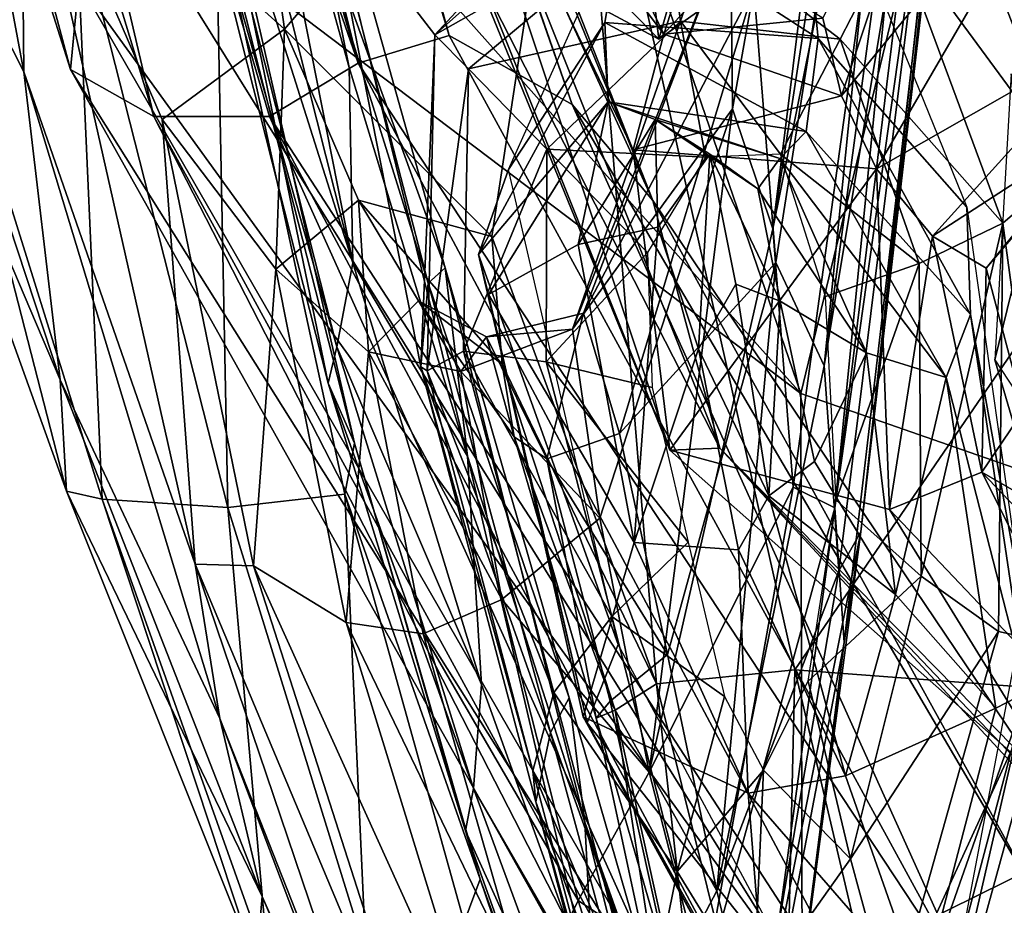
# Model space of a CAD drawing. Extents: x -76 to 76, y -20 to 79.
# Tile 9 of 175: x -0.52 to -0.174, y -19.088 to -18.776. Entities that reach past the tile are written whole.
import ezdxf

# ---------------------------------------------------------------- set-up
doc = ezdxf.new("R2010")
doc.units = 0

msp = doc.modelspace()

# ---------------------------------------------------------------- linework, layer by layer
for points in [[(-0.68175, -18.12168, 25.62743), (-0.71661, -18.11795, 25.5647), (-0.50253, -18.79361, 25.51938)], [(-0.49961, -18.76276, 25.45155), (-0.50253, -18.79361, 25.51938), (-0.71661, -18.11795, 25.5647)], [(-0.59793, -18.11714, 25.66612), (-0.63381, -18.12382, 25.66545), (-0.40122, -18.79131, 25.61461)], [(-0.59793, -18.11714, 25.66612), (-0.40122, -18.79131, 25.61461), (-0.55809, -18.16034, 25.62214)], [(-0.68175, -18.12168, 25.62743), (-0.47315, -18.81015, 25.57446), (-0.63381, -18.12382, 25.66545)], [(-0.47315, -18.81015, 25.57446), (-0.68175, -18.12168, 25.62743), (-0.50253, -18.79361, 25.51938)], [(-0.63381, -18.12382, 25.66545), (-0.4324, -18.81015, 25.60866), (-0.40122, -18.79131, 25.61461)], [(-0.47315, -18.81015, 25.57446), (-0.4324, -18.81015, 25.60866), (-0.63381, -18.12382, 25.66545)], [(-0.49827, -18.30881, 25.506), (-0.55809, -18.16034, 25.62214), (-0.36915, -18.78157, 25.5865)], [(-0.40122, -18.79131, 25.61461), (-0.36915, -18.78157, 25.5865), (-0.55809, -18.16034, 25.62214)], [(-0.49827, -18.30881, 25.506), (-0.32574, -18.80593, 25.49952), (-0.44994, -18.45183, 25.40454)], [(-0.32574, -18.80593, 25.49952), (-0.49827, -18.30881, 25.506), (-0.36915, -18.78157, 25.5865)], [(-0.19265, -18.53994, 26.55388), (-0.18173, -18.3742, 26.57582), (-0.25511, -18.84969, 26.50395)], [(-0.18173, -18.3742, 26.57582), (-0.20493, -18.44768, 26.56681), (-0.25511, -18.84969, 26.50395)], [(-0.19563, -18.48976, 26.57913), (-0.17105, -18.4075, 26.5892), (-0.23707, -18.89798, 26.52663)], [(-0.17105, -18.4075, 26.5892), (-0.18127, -18.56317, 26.56529), (-0.23707, -18.89798, 26.52663)], [(-0.18114, -18.57741, 26.55898), (-0.17019, -18.43419, 26.57749), (-0.23321, -18.94794, 26.50889)], [(-0.17019, -18.43419, 26.57749), (-0.19265, -18.53994, 26.55388), (-0.23321, -18.94794, 26.50889)], [(-0.18127, -18.56317, 26.56529), (-0.16431, -18.44053, 26.58132), (-0.2241, -18.95635, 26.51658)], [(-0.16431, -18.44053, 26.58132), (-0.18114, -18.57741, 26.55898), (-0.2241, -18.95635, 26.51658)], [(-0.26936, -18.80742, 26.51716), (-0.20493, -18.44768, 26.56681), (-0.27016, -18.7264, 26.5416)], [(-0.20493, -18.44768, 26.56681), (-0.26936, -18.80742, 26.51716), (-0.25511, -18.84969, 26.50395)], [(-0.44453, -18.47907, 25.40726), (-0.44994, -18.45183, 25.40454), (-0.29732, -18.83964, 25.42634)], [(-0.32574, -18.80593, 25.49952), (-0.29732, -18.83964, 25.42634), (-0.44994, -18.45183, 25.40454)], [(0.00103, -18.45864, 24.96309), (0.00109, -18.99346, 25.1182), (-0.193, -18.6918, 25.06973)], [(-0.38718, -18.64304, 25.44582), (-0.44453, -18.47907, 25.40726), (-0.29732, -18.83964, 25.42634)], [(-0.19563, -18.48976, 26.57913), (-0.25408, -18.86155, 26.54039), (-0.26185, -18.76485, 26.54794)], [(-0.25408, -18.86155, 26.54039), (-0.19563, -18.48976, 26.57913), (-0.23707, -18.89798, 26.52663)], [(-0.57037, -18.51901, 26.17401), (-0.58427, -18.66586, 25.97752), (-0.51899, -18.79434, 26.16833)], [(-0.57037, -18.51901, 26.17401), (-0.51899, -18.79434, 26.16833), (-0.51985, -18.69597, 26.32813)], [(-0.24791, -18.94067, 26.49993), (-0.19265, -18.53994, 26.55388), (-0.25511, -18.84969, 26.50395)], [(-0.19265, -18.53994, 26.55388), (-0.24791, -18.94067, 26.49993), (-0.23321, -18.94794, 26.50889)], [(-0.18127, -18.56317, 26.56529), (-0.23188, -18.97016, 26.52009), (-0.23707, -18.89798, 26.52663)], [(-0.23188, -18.97016, 26.52009), (-0.18127, -18.56317, 26.56529), (-0.2241, -18.95635, 26.51658)], [(-0.23002, -18.99535, 26.50897), (-0.18114, -18.57741, 26.55898), (-0.23321, -18.94794, 26.50889)], [(-0.18114, -18.57741, 26.55898), (-0.23002, -18.99535, 26.50897), (-0.2241, -18.95635, 26.51658)], [(-0.14807, -18.58541, 26.17525), (-0.13315, -18.79, 26.1667), (-0.1754, -18.62961, 26.06968)], [(-0.40436, -18.7929, 26.14588), (-0.44678, -18.64034, 26.13402), (-0.43967, -18.61659, 26.16798)], [(-0.36267, -18.92976, 26.14456), (-0.40436, -18.7929, 26.14588), (-0.43967, -18.61659, 26.16798)], [(-0.37055, -18.86342, 26.14636), (-0.36267, -18.92976, 26.14456), (-0.43967, -18.61659, 26.16798)], [(-0.37055, -18.86342, 26.14636), (-0.43967, -18.61659, 26.16798), (-0.42692, -18.70728, 26.09861)], [(-0.19554, -18.71298, 26.05505), (-0.1754, -18.62961, 26.06968), (-0.13701, -18.80732, 26.08285)], [(-0.13315, -18.79, 26.1667), (-0.13701, -18.80732, 26.08285), (-0.1754, -18.62961, 26.06968)], [(-0.42716, -18.77941, 26.50897), (-0.44714, -18.6341, 26.51568), (-0.51985, -18.69597, 26.32813)], [(-0.44714, -18.6341, 26.51568), (-0.42716, -18.77941, 26.50897), (-0.32489, -18.65975, 26.68877)], [(-0.46932, -18.65241, 25.96718), (-0.45993, -18.63634, 26.08934), (-0.40305, -18.86159, 26.09155)], [(-0.45993, -18.63634, 26.08934), (-0.44678, -18.64034, 26.13402), (-0.40305, -18.86159, 26.09155)], [(-0.44678, -18.64034, 26.13402), (-0.40436, -18.7929, 26.14588), (-0.40305, -18.86159, 26.09155)], [(0.00115, -18.64204, 26.75515), (-0.32489, -18.65975, 26.68877), (-0.24739, -19.00504, 26.62704)], [(0.00116, -19.0236, 26.64073), (0.00115, -18.64204, 26.75515), (-0.24739, -19.00504, 26.62704)], [(-0.35605, -18.76571, 25.45139), (-0.38718, -18.64304, 25.44582), (-0.27372, -18.92695, 25.42776)], [(-0.38718, -18.64304, 25.44582), (-0.29732, -18.83964, 25.42634), (-0.27372, -18.92695, 25.42776)], [(-0.40872, -18.89119, 25.94909), (-0.46932, -18.65241, 25.96718), (-0.40305, -18.86159, 26.09155)], [(-0.46932, -18.65241, 25.96718), (-0.40872, -18.89119, 25.94909), (-0.46866, -18.67927, 25.84202)], [(-0.35537, -18.65332, 25.48254), (-0.37669, -18.67121, 25.48551), (-0.2935, -18.78112, 25.47679)], [(-0.35537, -18.65332, 25.48254), (-0.2935, -18.78112, 25.47679), (-0.28265, -18.7475, 25.4326)], [(-0.42716, -18.77941, 26.50897), (-0.35405, -18.85239, 26.61133), (-0.32489, -18.65975, 26.68877)], [(-0.35405, -18.85239, 26.61133), (-0.29608, -19.0099, 26.61136), (-0.32489, -18.65975, 26.68877)], [(-0.29608, -19.0099, 26.61136), (-0.24739, -19.00504, 26.62704), (-0.32489, -18.65975, 26.68877)], [(-0.58427, -18.66586, 25.97752), (-0.50609, -18.90287, 26.0265), (-0.51899, -18.79434, 26.16833)], [(-0.58427, -18.66586, 25.97752), (-0.58325, -18.72158, 25.81635), (-0.50609, -18.90287, 26.0265)], [(-0.37669, -18.67121, 25.48551), (-0.38234, -18.70479, 25.4623), (-0.29134, -18.92766, 25.43797)], [(-0.37669, -18.67121, 25.48551), (-0.30433, -18.82184, 25.47374), (-0.2935, -18.78112, 25.47679)], [(-0.30433, -18.82184, 25.47374), (-0.37669, -18.67121, 25.48551), (-0.29134, -18.92766, 25.43797)], [(-0.23093, -18.80283, 25.47665), (-0.18869, -18.67583, 25.4882), (-0.2375, -18.77545, 25.48217)], [(-0.18869, -18.67583, 25.4882), (-0.23093, -18.80283, 25.47665), (-0.13717, -18.68862, 25.45333)], [(-0.45163, -18.71021, 25.7612), (-0.46866, -18.67927, 25.84202), (-0.41176, -18.90404, 25.81504)], [(-0.40872, -18.89119, 25.94909), (-0.41176, -18.90404, 25.81504), (-0.46866, -18.67927, 25.84202)], [(-0.30773, -18.73831, 26.14047), (-0.24867, -18.68939, 26.14172), (-0.23917, -18.78266, 26.0492)], [(-0.23917, -18.78266, 26.0492), (-0.24867, -18.68939, 26.14172), (-0.18673, -18.84202, 26.14213)], [(-0.23093, -18.80283, 25.47665), (-0.21859, -18.8286, 25.4578), (-0.13717, -18.68862, 25.45333)], [(-0.13362, -18.78011, 25.47259), (-0.13717, -18.68862, 25.45333), (-0.21859, -18.8286, 25.4578)], [(-0.318, -18.69529, 25.12411), (-0.193, -18.6918, 25.06973), (-0.24528, -18.90762, 25.1771)], [(-0.193, -18.6918, 25.06973), (0.00109, -18.99346, 25.1182), (-0.24528, -18.90762, 25.1771)], [(-0.47021, -18.81115, 26.38029), (-0.42716, -18.77941, 26.50897), (-0.51985, -18.69597, 26.32813)], [(-0.45861, -18.96774, 26.22833), (-0.51985, -18.69597, 26.32813), (-0.51899, -18.79434, 26.16833)], [(-0.47021, -18.81115, 26.38029), (-0.51985, -18.69597, 26.32813), (-0.45861, -18.96774, 26.22833)], [(-0.37419, -18.78133, 26.0467), (-0.41179, -18.73249, 26.05264), (-0.29431, -18.69504, 26.04748)], [(-0.318, -18.69529, 25.12411), (-0.24528, -18.90762, 25.1771), (-0.3767, -18.75995, 25.19756)], [(-0.29181, -18.70827, 26.05126), (-0.37419, -18.78133, 26.0467), (-0.29431, -18.69504, 26.04748)], [(-0.38234, -18.70479, 25.4623), (-0.35605, -18.76571, 25.45139), (-0.29134, -18.92766, 25.43797)], [(-0.37649, -18.86882, 26.10758), (-0.37055, -18.86342, 26.14636), (-0.42692, -18.70728, 26.09861)], [(-0.37649, -18.86882, 26.10758), (-0.42692, -18.70728, 26.09861), (-0.41179, -18.73249, 26.05264)], [(-0.29181, -18.70827, 26.05126), (-0.29314, -18.73557, 26.0635), (-0.37419, -18.78133, 26.0467)], [(-0.45163, -18.71021, 25.7612), (-0.40249, -18.92516, 25.73558), (-0.45126, -18.73341, 25.70291)], [(-0.40249, -18.92516, 25.73558), (-0.45163, -18.71021, 25.7612), (-0.41176, -18.90404, 25.81504)], [(-0.19554, -18.71298, 26.05505), (-0.15124, -18.828, 26.05321), (-0.21198, -18.74515, 26.06496)], [(-0.15124, -18.828, 26.05321), (-0.19554, -18.71298, 26.05505), (-0.13701, -18.80732, 26.08285)], [(-0.58325, -18.72158, 25.81635), (-0.55834, -18.7302, 25.69641), (-0.50392, -18.94208, 25.85013)], [(-0.58325, -18.72158, 25.81635), (-0.50392, -18.94208, 25.85013), (-0.50609, -18.90287, 26.0265)], [(-0.49961, -18.76276, 25.45155), (-0.48867, -18.72349, 25.36716), (-0.24481, -19.11499, 25.3497)], [(-0.24528, -18.90762, 25.1771), (-0.24481, -19.11499, 25.3497), (-0.48867, -18.72349, 25.36716)], [(-0.3767, -18.75995, 25.19756), (-0.24528, -18.90762, 25.1771), (-0.48867, -18.72349, 25.36716)], [(-0.32569, -18.88506, 26.49765), (-0.27016, -18.7264, 26.5416), (-0.27366, -18.75337, 26.54688)], [(-0.26936, -18.80742, 26.51716), (-0.27016, -18.7264, 26.5416), (-0.32569, -18.88506, 26.49765)], [(-0.55834, -18.7302, 25.69641), (-0.50059, -18.73726, 25.67981), (-0.4913, -18.94491, 25.70892)], [(-0.55834, -18.7302, 25.69641), (-0.4913, -18.94491, 25.70892), (-0.50392, -18.94208, 25.85013)], [(-0.37906, -18.89825, 26.07284), (-0.37649, -18.86882, 26.10758), (-0.41179, -18.73249, 26.05264)], [(-0.37906, -18.89825, 26.07284), (-0.41179, -18.73249, 26.05264), (-0.37419, -18.78133, 26.0467)], [(-0.33536, -18.7613, 25.66998), (-0.34496, -18.73248, 25.595), (-0.2952, -18.78291, 25.60161)], [(-0.34496, -18.73248, 25.595), (-0.29649, -18.77222, 25.53291), (-0.2952, -18.78291, 25.60161)], [(-0.50059, -18.73726, 25.67981), (-0.45126, -18.73341, 25.70291), (-0.44709, -18.94779, 25.67559)], [(-0.45126, -18.73341, 25.70291), (-0.40592, -18.94314, 25.6788), (-0.44709, -18.94779, 25.67559)], [(-0.40249, -18.92516, 25.73558), (-0.40592, -18.94314, 25.6788), (-0.45126, -18.73341, 25.70291)], [(-0.29314, -18.73557, 26.0635), (-0.36227, -18.7933, 26.06108), (-0.37419, -18.78133, 26.0467)], [(-0.29314, -18.73557, 26.0635), (-0.28766, -18.77659, 26.09745), (-0.36227, -18.7933, 26.06108)], [(-0.28766, -18.77659, 26.09745), (-0.29314, -18.73557, 26.0635), (-0.23143, -18.78289, 26.09841)], [(-0.29314, -18.73557, 26.0635), (-0.21198, -18.74515, 26.06496), (-0.23143, -18.78289, 26.09841)], [(-0.50059, -18.73726, 25.67981), (-0.44709, -18.94779, 25.67559), (-0.4913, -18.94491, 25.70892)], [(-0.30773, -18.73831, 26.14047), (-0.31428, -18.77701, 26.04255), (-0.3482, -18.82873, 26.14002)], [(-0.31428, -18.77701, 26.04255), (-0.30773, -18.73831, 26.14047), (-0.23917, -18.78266, 26.0492)], [(-0.25177, -18.75206, 25.58152), (-0.25971, -18.74428, 25.65098), (-0.2952, -18.78291, 25.60161)], [(-0.25971, -18.74428, 25.65098), (-0.29042, -18.76604, 25.65469), (-0.2952, -18.78291, 25.60161)], [(-0.23143, -18.78289, 26.09841), (-0.21198, -18.74515, 26.06496), (-0.17403, -18.84766, 26.06284)], [(-0.15124, -18.828, 26.05321), (-0.17403, -18.84766, 26.06284), (-0.21198, -18.74515, 26.06496)], [(-0.28265, -18.7475, 25.4326), (-0.2935, -18.78112, 25.47679), (-0.2375, -18.77545, 25.48217)], [(-0.32184, -18.87938, 26.5194), (-0.32569, -18.88506, 26.49765), (-0.27366, -18.75337, 26.54688)], [(-0.32184, -18.87938, 26.5194), (-0.27366, -18.75337, 26.54688), (-0.26185, -18.76485, 26.54794)], [(-0.25177, -18.75206, 25.58152), (-0.2952, -18.78291, 25.60161), (-0.29649, -18.77222, 25.53291)], [(-0.49961, -18.76276, 25.45155), (-0.2566, -19.18445, 25.43238), (-0.50253, -18.79361, 25.51938)], [(-0.2566, -19.18445, 25.43238), (-0.49961, -18.76276, 25.45155), (-0.24481, -19.11499, 25.3497)], [(-0.33536, -18.7613, 25.66998), (-0.2952, -18.78291, 25.60161), (-0.29042, -18.76604, 25.65469)], [(-0.35605, -18.76571, 25.45139), (-0.27372, -18.92695, 25.42776), (-0.29134, -18.92766, 25.43797)], [(-0.30912, -18.9218, 26.53403), (-0.32184, -18.87938, 26.5194), (-0.26185, -18.76485, 26.54794)], [(-0.30912, -18.9218, 26.53403), (-0.26185, -18.76485, 26.54794), (-0.25408, -18.86155, 26.54039)], [(-0.28766, -18.77659, 26.09745), (-0.33469, -18.82159, 26.09572), (-0.36227, -18.7933, 26.06108)], [(-0.31428, -18.77701, 26.04255), (-0.35876, -18.8587, 26.03998), (-0.3482, -18.82873, 26.14002)], [(-0.31428, -18.77701, 26.04255), (-0.31312, -18.8049, 25.93886), (-0.35876, -18.8587, 26.03998)], [(-0.28766, -18.77659, 26.09745), (-0.27876, -18.82447, 26.14225), (-0.33469, -18.82159, 26.09572)], [(-0.31428, -18.77701, 26.04255), (-0.23917, -18.78266, 26.0492), (-0.24339, -18.81543, 25.94672)], [(-0.31312, -18.8049, 25.93886), (-0.31428, -18.77701, 26.04255), (-0.24339, -18.81543, 25.94672)], [(-0.23093, -18.80283, 25.47665), (-0.2375, -18.77545, 25.48217), (-0.2935, -18.78112, 25.47679)], [(-0.28766, -18.77659, 26.09745), (-0.23143, -18.78289, 26.09841), (-0.2524, -18.82342, 26.14363)], [(-0.27876, -18.82447, 26.14225), (-0.28766, -18.77659, 26.09745), (-0.2524, -18.82342, 26.14363)], [(-0.42716, -18.77941, 26.50897), (-0.47021, -18.81115, 26.38029), (-0.43017, -18.86384, 26.41622)], [(-0.40108, -18.83959, 26.50883), (-0.42716, -18.77941, 26.50897), (-0.43017, -18.86384, 26.41622)], [(-0.42716, -18.77941, 26.50897), (-0.40108, -18.83959, 26.50883), (-0.35405, -18.85239, 26.61133)], [(-0.30433, -18.82184, 25.47374), (-0.23093, -18.80283, 25.47665), (-0.2935, -18.78112, 25.47679)], [(-0.19881, -18.85226, 25.46246), (-0.13362, -18.78011, 25.47259), (-0.21859, -18.8286, 25.4578)], [(-0.13362, -18.78011, 25.47259), (-0.19881, -18.85226, 25.46246), (-0.13548, -18.81113, 25.47)], [(-0.18326, -19.12171, 25.56196), (-0.36915, -18.78157, 25.5865), (-0.40122, -18.79131, 25.61461)], [(-0.37686, -18.89965, 26.04622), (-0.37906, -18.89825, 26.07284), (-0.37419, -18.78133, 26.0467)], [(-0.37686, -18.89965, 26.04622), (-0.37419, -18.78133, 26.0467), (-0.36227, -18.7933, 26.06108)], [(-0.32574, -18.80593, 25.49952), (-0.36915, -18.78157, 25.5865), (-0.18326, -19.12171, 25.56196)], [(-0.23143, -18.78289, 26.09841), (-0.2036, -18.86192, 26.09676), (-0.2524, -18.82342, 26.14363)], [(-0.23917, -18.78266, 26.0492), (-0.18549, -18.87979, 26.05169), (-0.24339, -18.81543, 25.94672)], [(-0.18549, -18.87979, 26.05169), (-0.23917, -18.78266, 26.0492), (-0.18673, -18.84202, 26.14213)], [(-0.2036, -18.86192, 26.09676), (-0.23143, -18.78289, 26.09841), (-0.17403, -18.84766, 26.06284)], [(-0.20094, -19.16638, 25.58727), (-0.40122, -18.79131, 25.61461), (-0.4324, -18.81015, 25.60866)], [(-0.20094, -19.16638, 25.58727), (-0.18326, -19.12171, 25.56196), (-0.40122, -18.79131, 25.61461)], [(-0.44987, -19.02218, 26.12333), (-0.45861, -18.96774, 26.22833), (-0.51899, -18.79434, 26.16833)], [(-0.44987, -19.02218, 26.12333), (-0.51899, -18.79434, 26.16833), (-0.50609, -18.90287, 26.0265)], [(-0.2566, -19.18445, 25.43238), (-0.25826, -19.22888, 25.50018), (-0.50253, -18.79361, 25.51938)], [(-0.47315, -18.81015, 25.57446), (-0.50253, -18.79361, 25.51938), (-0.25826, -19.22888, 25.50018)], [(-0.40436, -18.7929, 26.14588), (-0.36267, -18.92976, 26.14456), (-0.40305, -18.86159, 26.09155)], [(-0.36409, -18.89271, 26.06034), (-0.37686, -18.89965, 26.04622), (-0.36227, -18.7933, 26.06108)], [(-0.36409, -18.89271, 26.06034), (-0.36227, -18.7933, 26.06108), (-0.33469, -18.82159, 26.09572)], [(-0.16523, -18.8484, 25.43981), (-0.17114, -18.79512, 25.36551), (-0.17693, -18.89577, 25.35897)], [(-0.31312, -18.8049, 25.93886), (-0.35526, -18.8728, 25.93383), (-0.35876, -18.8587, 26.03998)], [(-0.32364, -18.85516, 25.81545), (-0.35526, -18.8728, 25.93383), (-0.31312, -18.8049, 25.93886)], [(-0.29654, -18.81115, 25.82359), (-0.32364, -18.85516, 25.81545), (-0.31312, -18.8049, 25.93886)], [(-0.29654, -18.81115, 25.82359), (-0.31312, -18.8049, 25.93886), (-0.25268, -18.82493, 25.82493)], [(-0.31312, -18.8049, 25.93886), (-0.24339, -18.81543, 25.94672), (-0.25268, -18.82493, 25.82493)], [(-0.23093, -18.80283, 25.47665), (-0.30433, -18.82184, 25.47374), (-0.21859, -18.8286, 25.4578)], [(-0.32574, -18.80593, 25.49952), (-0.1605, -19.08763, 25.47392), (-0.29732, -18.83964, 25.42634)], [(-0.1605, -19.08763, 25.47392), (-0.32574, -18.80593, 25.49952), (-0.18326, -19.12171, 25.56196)], [(-0.31607, -18.95161, 26.47412), (-0.26936, -18.80742, 26.51716), (-0.32569, -18.88506, 26.49765)], [(-0.31607, -18.95161, 26.47412), (-0.29872, -19.04101, 26.46011), (-0.26936, -18.80742, 26.51716)], [(-0.29872, -19.04101, 26.46011), (-0.25511, -18.84969, 26.50395), (-0.26936, -18.80742, 26.51716)], [(-0.24173, -19.23326, 25.5495), (-0.47315, -18.81015, 25.57446), (-0.25826, -19.22888, 25.50018)], [(-0.47315, -18.81015, 25.57446), (-0.24173, -19.23326, 25.5495), (-0.4324, -18.81015, 25.60866)], [(-0.43799, -18.96832, 26.29218), (-0.47021, -18.81115, 26.38029), (-0.45861, -18.96774, 26.22833)], [(-0.47021, -18.81115, 26.38029), (-0.43799, -18.96832, 26.29218), (-0.43017, -18.86384, 26.41622)], [(-0.24173, -19.23326, 25.5495), (-0.21871, -19.20878, 25.57933), (-0.4324, -18.81015, 25.60866)], [(-0.21871, -19.20878, 25.57933), (-0.20094, -19.16638, 25.58727), (-0.4324, -18.81015, 25.60866)], [(-0.32364, -18.85516, 25.81545), (-0.29654, -18.81115, 25.82359), (-0.29558, -18.84904, 25.73823)], [(-0.29654, -18.81115, 25.82359), (-0.25268, -18.82493, 25.82493), (-0.26036, -18.83558, 25.7439)], [(-0.29654, -18.81115, 25.82359), (-0.27731, -18.82337, 25.72248), (-0.29558, -18.84904, 25.73823)], [(-0.27731, -18.82337, 25.72248), (-0.29654, -18.81115, 25.82359), (-0.26036, -18.83558, 25.7439)], [(-0.19881, -18.85226, 25.46246), (-0.17996, -18.86357, 25.45983), (-0.13548, -18.81113, 25.47)], [(-0.17996, -18.86357, 25.45983), (-0.1704, -18.85188, 25.41659), (-0.13548, -18.81113, 25.47)], [(-0.25268, -18.82493, 25.82493), (-0.24339, -18.81543, 25.94672), (-0.19401, -18.90205, 25.94677)], [(-0.18549, -18.87979, 26.05169), (-0.19401, -18.90205, 25.94677), (-0.24339, -18.81543, 25.94672)], [(-0.33496, -18.89646, 26.09509), (-0.36409, -18.89271, 26.06034), (-0.33469, -18.82159, 26.09572)], [(-0.33496, -18.89646, 26.09509), (-0.33469, -18.82159, 26.09572), (-0.29929, -18.85806, 26.14049)], [(-0.27876, -18.82447, 26.14225), (-0.29929, -18.85806, 26.14049), (-0.33469, -18.82159, 26.09572)], [(-0.30433, -18.82184, 25.47374), (-0.29134, -18.92766, 25.43797), (-0.21859, -18.8286, 25.4578)], [(-0.28127, -18.89191, 25.69607), (-0.29558, -18.84904, 25.73823), (-0.27731, -18.82337, 25.72248)], [(-0.26819, -18.86913, 25.66125), (-0.28127, -18.89191, 25.69607), (-0.27731, -18.82337, 25.72248)], [(-0.26819, -18.86913, 25.66125), (-0.27731, -18.82337, 25.72248), (-0.25251, -18.87515, 25.7008)], [(-0.27731, -18.82337, 25.72248), (-0.26036, -18.83558, 25.7439), (-0.25251, -18.87515, 25.7008)], [(-0.25268, -18.82493, 25.82493), (-0.22207, -18.89332, 25.81289), (-0.26036, -18.83558, 25.7439)], [(-0.22207, -18.89332, 25.81289), (-0.25268, -18.82493, 25.82493), (-0.19401, -18.90205, 25.94677)], [(-0.2036, -18.86192, 26.09676), (-0.23654, -18.87349, 26.14283), (-0.2524, -18.82342, 26.14363)], [(-0.30964, -18.99609, 26.14327), (-0.3482, -18.82873, 26.14002), (-0.35876, -18.8587, 26.03998)], [(-0.21859, -18.8286, 25.4578), (-0.29134, -18.92766, 25.43797), (-0.21401, -18.94857, 25.44986)], [(-0.19881, -18.85226, 25.46246), (-0.21859, -18.8286, 25.4578), (-0.21401, -18.94857, 25.44986)], [(-0.15124, -18.828, 26.05321), (-0.15405, -18.99617, 26.05002), (-0.17403, -18.84766, 26.06284)], [(-0.22207, -18.89332, 25.81289), (-0.25251, -18.87515, 25.7008), (-0.26036, -18.83558, 25.7439)], [(-0.40108, -18.83959, 26.50883), (-0.43017, -18.86384, 26.41622), (-0.39748, -18.89305, 26.43826)], [(-0.3799, -18.87498, 26.50227), (-0.40108, -18.83959, 26.50883), (-0.39748, -18.89305, 26.43826)], [(-0.40108, -18.83959, 26.50883), (-0.35046, -18.89736, 26.58171), (-0.35405, -18.85239, 26.61133)], [(-0.40108, -18.83959, 26.50883), (-0.3799, -18.87498, 26.50227), (-0.35046, -18.89736, 26.58171)], [(-0.1605, -19.08763, 25.47392), (-0.14455, -19.06623, 25.39625), (-0.29732, -18.83964, 25.42634)], [(-0.27372, -18.92695, 25.42776), (-0.29732, -18.83964, 25.42634), (-0.14455, -19.06623, 25.39625)], [(-0.18549, -18.87979, 26.05169), (-0.18673, -18.84202, 26.14213), (-0.1667, -18.98431, 26.14251)], [(-0.30396, -18.96016, 25.80706), (-0.32364, -18.85516, 25.81545), (-0.29558, -18.84904, 25.73823)], [(-0.28127, -18.89191, 25.69607), (-0.30396, -18.96016, 25.80706), (-0.29558, -18.84904, 25.73823)], [(-0.24791, -18.94067, 26.49993), (-0.25511, -18.84969, 26.50395), (-0.29872, -19.04101, 26.46011)], [(-0.2036, -18.86192, 26.09676), (-0.17403, -18.84766, 26.06284), (-0.20282, -18.97204, 26.09467)], [(-0.17403, -18.84766, 26.06284), (-0.17565, -18.9915, 26.06011), (-0.20282, -18.97204, 26.09467)], [(-0.16916, -18.92225, 25.43295), (-0.16523, -18.8484, 25.43981), (-0.17693, -18.89577, 25.35897)], [(-0.15405, -18.99617, 26.05002), (-0.17565, -18.9915, 26.06011), (-0.17403, -18.84766, 26.06284)], [(-0.29608, -19.0099, 26.61136), (-0.35405, -18.85239, 26.61133), (-0.35046, -18.89736, 26.58171)], [(-0.19881, -18.85226, 25.46246), (-0.21401, -18.94857, 25.44986), (-0.18146, -18.93542, 25.44465)], [(-0.17996, -18.86357, 25.45983), (-0.19881, -18.85226, 25.46246), (-0.18146, -18.93542, 25.44465)], [(-0.1704, -18.85188, 25.41659), (-0.17996, -18.86357, 25.45983), (-0.16664, -18.91351, 25.40643)], [(-0.32364, -18.85516, 25.81545), (-0.30396, -18.96016, 25.80706), (-0.35526, -18.8728, 25.93383)], [(-0.32055, -19.02361, 26.0497), (-0.30964, -18.99609, 26.14327), (-0.35876, -18.8587, 26.03998)], [(-0.32055, -19.02361, 26.0497), (-0.35876, -18.8587, 26.03998), (-0.35526, -18.8728, 25.93383)], [(-0.29764, -18.90554, 26.14015), (-0.33496, -18.89646, 26.09509), (-0.29929, -18.85806, 26.14049)], [(-0.43799, -18.96832, 26.29218), (-0.40542, -18.9883, 26.34443), (-0.43017, -18.86384, 26.41622)], [(-0.39748, -18.89305, 26.43826), (-0.43017, -18.86384, 26.41622), (-0.40542, -18.9883, 26.34443)], [(-0.40872, -18.89119, 25.94909), (-0.40305, -18.86159, 26.09155), (-0.3577, -19.01011, 26.0946)], [(-0.36267, -18.92976, 26.14456), (-0.3577, -19.01011, 26.0946), (-0.40305, -18.86159, 26.09155)], [(-0.37055, -18.86342, 26.14636), (-0.37649, -18.86882, 26.10758), (-0.32686, -19.01485, 26.1398)], [(-0.36267, -18.92976, 26.14456), (-0.37055, -18.86342, 26.14636), (-0.32133, -19.05869, 26.14616)], [(-0.37055, -18.86342, 26.14636), (-0.32686, -19.01485, 26.1398), (-0.32133, -19.05869, 26.14616)], [(-0.29215, -18.99955, 26.53346), (-0.30912, -18.9218, 26.53403), (-0.25408, -18.86155, 26.54039)], [(-0.29215, -18.99955, 26.53346), (-0.25408, -18.86155, 26.54039), (-0.27477, -19.08276, 26.51908)], [(-0.25408, -18.86155, 26.54039), (-0.23707, -18.89798, 26.52663), (-0.27477, -19.08276, 26.51908)], [(-0.23654, -18.87349, 26.14283), (-0.2036, -18.86192, 26.09676), (-0.23277, -18.94518, 26.14145)], [(-0.2036, -18.86192, 26.09676), (-0.20282, -18.97204, 26.09467), (-0.23277, -18.94518, 26.14145)], [(-0.17996, -18.86357, 25.45983), (-0.18146, -18.93542, 25.44465), (-0.16664, -18.91351, 25.40643)], [(-0.37649, -18.86882, 26.10758), (-0.37906, -18.89825, 26.07284), (-0.33344, -19.027, 26.10462)], [(-0.37649, -18.86882, 26.10758), (-0.33344, -19.027, 26.10462), (-0.32686, -19.01485, 26.1398)], [(-0.26819, -18.86913, 25.66125), (-0.25648, -18.9437, 25.67439), (-0.28127, -18.89191, 25.69607)], [(-0.26819, -18.86913, 25.66125), (-0.25251, -18.87515, 25.7008), (-0.25648, -18.9437, 25.67439)], [(-0.30396, -18.96016, 25.80706), (-0.32186, -19.02151, 25.94226), (-0.35526, -18.8728, 25.93383)], [(-0.32186, -19.02151, 25.94226), (-0.32055, -19.02361, 26.0497), (-0.35526, -18.8728, 25.93383)], [(-0.3799, -18.87498, 26.50227), (-0.39748, -18.89305, 26.43826), (-0.36503, -18.89997, 26.45785)], [(-0.3799, -18.87498, 26.50227), (-0.34626, -18.92298, 26.55333), (-0.35046, -18.89736, 26.58171)], [(-0.3799, -18.87498, 26.50227), (-0.35601, -18.88768, 26.5003), (-0.34626, -18.92298, 26.55333)], [(-0.35601, -18.88768, 26.5003), (-0.3799, -18.87498, 26.50227), (-0.36503, -18.89997, 26.45785)], [(-0.25251, -18.87515, 25.7008), (-0.24044, -18.9316, 25.7142), (-0.25648, -18.9437, 25.67439)], [(-0.25251, -18.87515, 25.7008), (-0.22207, -18.89332, 25.81289), (-0.24044, -18.9316, 25.7142)], [(-0.32184, -18.87938, 26.5194), (-0.35601, -18.88768, 26.5003), (-0.32569, -18.88506, 26.49765)], [(-0.35601, -18.88768, 26.5003), (-0.32184, -18.87938, 26.5194), (-0.33472, -18.93065, 26.53471)], [(-0.32184, -18.87938, 26.5194), (-0.30912, -18.9218, 26.53403), (-0.33472, -18.93065, 26.53471)], [(-0.18549, -18.87979, 26.05169), (-0.16557, -19.01287, 26.05368), (-0.19401, -18.90205, 25.94677)], [(-0.16557, -19.01287, 26.05368), (-0.18549, -18.87979, 26.05169), (-0.1667, -18.98431, 26.14251)], [(-0.31607, -18.95161, 26.47412), (-0.32569, -18.88506, 26.49765), (-0.36503, -18.89997, 26.45785)], [(-0.35601, -18.88768, 26.5003), (-0.36503, -18.89997, 26.45785), (-0.32569, -18.88506, 26.49765)], [(-0.35601, -18.88768, 26.5003), (-0.33472, -18.93065, 26.53471), (-0.34626, -18.92298, 26.55333)], [(-0.40872, -18.89119, 25.94909), (-0.36053, -19.04675, 25.95067), (-0.41176, -18.90404, 25.81504)], [(-0.36053, -19.04675, 25.95067), (-0.40872, -18.89119, 25.94909), (-0.3577, -19.01011, 26.0946)], [(-0.30396, -18.96016, 25.80706), (-0.28127, -18.89191, 25.69607), (-0.26718, -18.96274, 25.71308)], [(-0.25648, -18.9437, 25.67439), (-0.26718, -18.96274, 25.71308), (-0.28127, -18.89191, 25.69607)], [(-0.37831, -18.99225, 26.39031), (-0.39748, -18.89305, 26.43826), (-0.40542, -18.9883, 26.34443)], [(-0.37831, -18.99225, 26.39031), (-0.35055, -18.98018, 26.43046), (-0.39748, -18.89305, 26.43826)], [(-0.35055, -18.98018, 26.43046), (-0.36503, -18.89997, 26.45785), (-0.39748, -18.89305, 26.43826)], [(-0.37686, -18.89965, 26.04622), (-0.36409, -18.89271, 26.06034), (-0.33227, -19.01297, 26.06043)], [(-0.33496, -18.89646, 26.09509), (-0.31185, -18.98625, 26.095), (-0.36409, -18.89271, 26.06034)], [(-0.31185, -18.98625, 26.095), (-0.33227, -19.01297, 26.06043), (-0.36409, -18.89271, 26.06034)], [(-0.22207, -18.89332, 25.81289), (-0.21193, -18.97842, 25.79939), (-0.24044, -18.9316, 25.7142)], [(-0.22207, -18.89332, 25.81289), (-0.19401, -18.90205, 25.94677), (-0.21193, -18.97842, 25.79939)], [(-0.37686, -18.89965, 26.04622), (-0.33966, -19.04059, 26.04777), (-0.37906, -18.89825, 26.07284)], [(-0.37906, -18.89825, 26.07284), (-0.33855, -19.05142, 26.07348), (-0.33344, -19.027, 26.10462)], [(-0.33966, -19.04059, 26.04777), (-0.33855, -19.05142, 26.07348), (-0.37906, -18.89825, 26.07284)], [(-0.31062, -19.01921, 26.58807), (-0.29608, -19.0099, 26.61136), (-0.35046, -18.89736, 26.58171)], [(-0.31062, -19.01921, 26.58807), (-0.35046, -18.89736, 26.58171), (-0.34626, -18.92298, 26.55333)], [(-0.33496, -18.89646, 26.09509), (-0.29764, -18.90554, 26.14015), (-0.28491, -18.95998, 26.14053)], [(-0.31185, -18.98625, 26.095), (-0.33496, -18.89646, 26.09509), (-0.28491, -18.95998, 26.14053)], [(-0.27477, -19.08276, 26.51908), (-0.23707, -18.89798, 26.52663), (-0.23188, -18.97016, 26.52009)], [(-0.16916, -18.92225, 25.43295), (-0.17693, -18.89577, 25.35897), (-0.128, -18.97023, 25.34986)], [(-0.33966, -19.04059, 26.04777), (-0.37686, -18.89965, 26.04622), (-0.33227, -19.01297, 26.06043)], [(-0.35055, -18.98018, 26.43046), (-0.31607, -18.95161, 26.47412), (-0.36503, -18.89997, 26.45785)], [(-0.19401, -18.90205, 25.94677), (-0.17659, -19.01854, 25.94569), (-0.21193, -18.97842, 25.79939)], [(-0.16557, -19.01287, 26.05368), (-0.17659, -19.01854, 25.94569), (-0.19401, -18.90205, 25.94677)], [(-0.43497, -19.08485, 26.00728), (-0.44987, -19.02218, 26.12333), (-0.50609, -18.90287, 26.0265)], [(-0.43497, -19.08485, 26.00728), (-0.50609, -18.90287, 26.0265), (-0.50392, -18.94208, 25.85013)], [(-0.36053, -19.04675, 25.95067), (-0.36332, -19.06163, 25.81588), (-0.41176, -18.90404, 25.81504)], [(-0.40249, -18.92516, 25.73558), (-0.41176, -18.90404, 25.81504), (-0.36332, -19.06163, 25.81588)], [(-0.24528, -18.90762, 25.1771), (0.00109, -18.99346, 25.1182), (-0.24481, -19.11499, 25.3497)], [(-0.11069, -18.97627, 25.39754), (-0.16664, -18.91351, 25.40643), (-0.18146, -18.93542, 25.44465)], [(-0.31729, -19.022, 26.56101), (-0.31062, -19.01921, 26.58807), (-0.34626, -18.92298, 26.55333)], [(-0.31729, -19.022, 26.56101), (-0.34626, -18.92298, 26.55333), (-0.33472, -18.93065, 26.53471)], [(-0.30912, -18.9218, 26.53403), (-0.29215, -18.99955, 26.53346), (-0.33472, -18.93065, 26.53471)], [(-0.40249, -18.92516, 25.73558), (-0.35825, -19.07866, 25.72216), (-0.40592, -18.94314, 25.6788)], [(-0.35825, -19.07866, 25.72216), (-0.40249, -18.92516, 25.73558), (-0.36332, -19.06163, 25.81588)], [(-0.36267, -18.92976, 26.14456), (-0.32133, -19.05869, 26.14616), (-0.31813, -19.1202, 26.10584)], [(-0.3577, -19.01011, 26.0946), (-0.36267, -18.92976, 26.14456), (-0.31813, -19.1202, 26.10584)], [(-0.1493, -19.05343, 25.43362), (-0.29134, -18.92766, 25.43797), (-0.27372, -18.92695, 25.42776)], [(-0.21401, -18.94857, 25.44986), (-0.29134, -18.92766, 25.43797), (-0.1493, -19.05343, 25.43362)], [(-0.14732, -19.05975, 25.40314), (-0.1493, -19.05343, 25.43362), (-0.27372, -18.92695, 25.42776)], [(-0.14732, -19.05975, 25.40314), (-0.27372, -18.92695, 25.42776), (-0.14455, -19.06623, 25.39625)], [(-0.29215, -18.99955, 26.53346), (-0.31238, -19.01607, 26.54082), (-0.33472, -18.93065, 26.53471)], [(-0.31238, -19.01607, 26.54082), (-0.31729, -19.022, 26.56101), (-0.33472, -18.93065, 26.53471)], [(-0.25648, -18.9437, 25.67439), (-0.24044, -18.9316, 25.7142), (-0.21193, -18.97842, 25.79939)], [(-0.21401, -18.94857, 25.44986), (-0.131, -19.03586, 25.44858), (-0.18146, -18.93542, 25.44465)], [(-0.131, -19.03586, 25.44858), (-0.11171, -19.00845, 25.43349), (-0.18146, -18.93542, 25.44465)], [(-0.11171, -19.00845, 25.43349), (-0.11069, -18.97627, 25.39754), (-0.18146, -18.93542, 25.44465)], [(-0.27941, -19.11575, 26.46019), (-0.24791, -18.94067, 26.49993), (-0.29872, -19.04101, 26.46011)], [(-0.24791, -18.94067, 26.49993), (-0.27941, -19.11575, 26.46019), (-0.23321, -18.94794, 26.50889)], [(-0.43707, -19.10911, 25.8363), (-0.43497, -19.08485, 26.00728), (-0.50392, -18.94208, 25.85013)], [(-0.43707, -19.10911, 25.8363), (-0.50392, -18.94208, 25.85013), (-0.4913, -18.94491, 25.70892)], [(-0.39845, -19.10478, 25.65615), (-0.44709, -18.94779, 25.67559), (-0.40592, -18.94314, 25.6788)], [(-0.35825, -19.07866, 25.72216), (-0.36379, -19.09384, 25.65475), (-0.40592, -18.94314, 25.6788)], [(-0.36379, -19.09384, 25.65475), (-0.39845, -19.10478, 25.65615), (-0.40592, -18.94314, 25.6788)], [(-0.25648, -18.9437, 25.67439), (-0.22949, -19.04233, 25.79635), (-0.26718, -18.96274, 25.71308)], [(-0.22949, -19.04233, 25.79635), (-0.25648, -18.9437, 25.67439), (-0.21193, -18.97842, 25.79939)], [(-0.43271, -19.10962, 25.69273), (-0.43707, -19.10911, 25.8363), (-0.4913, -18.94491, 25.70892)], [(-0.43271, -19.10962, 25.69273), (-0.4913, -18.94491, 25.70892), (-0.44709, -18.94779, 25.67559)], [(-0.24269, -19.00899, 26.1411), (-0.23277, -18.94518, 26.14145), (-0.20282, -18.97204, 26.09467)], [(-0.39845, -19.10478, 25.65615), (-0.43271, -19.10962, 25.69273), (-0.44709, -18.94779, 25.67559)], [(-0.27941, -19.11575, 26.46019), (-0.26287, -19.16666, 26.46894), (-0.23321, -18.94794, 26.50889)], [(-0.23002, -18.99535, 26.50897), (-0.23321, -18.94794, 26.50889), (-0.26287, -19.16666, 26.46894)], [(-0.131, -19.03586, 25.44858), (-0.21401, -18.94857, 25.44986), (-0.1493, -19.05343, 25.43362)], [(-0.31607, -18.95161, 26.47412), (-0.35055, -18.98018, 26.43046), (-0.29872, -19.04101, 26.46011)], [(-0.26082, -19.14068, 26.50628), (-0.23188, -18.97016, 26.52009), (-0.2241, -18.95635, 26.51658)], [(-0.25296, -19.17446, 26.49153), (-0.26082, -19.14068, 26.50628), (-0.2241, -18.95635, 26.51658)], [(-0.25296, -19.17446, 26.49153), (-0.2241, -18.95635, 26.51658), (-0.23002, -18.99535, 26.50897)], [(-0.30396, -18.96016, 25.80706), (-0.26382, -19.04844, 25.80013), (-0.32186, -19.02151, 25.94226)], [(-0.31185, -18.98625, 26.095), (-0.28491, -18.95998, 26.14053), (-0.27218, -19.01442, 26.14091)], [(-0.26382, -19.04844, 25.80013), (-0.30396, -18.96016, 25.80706), (-0.26718, -18.96274, 25.71308)], [(-0.22949, -19.04233, 25.79635), (-0.26382, -19.04844, 25.80013), (-0.26718, -18.96274, 25.71308)], [(-0.43799, -18.96832, 26.29218), (-0.45861, -18.96774, 26.22833), (-0.37158, -19.17493, 26.23986)], [(-0.45861, -18.96774, 26.22833), (-0.44987, -19.02218, 26.12333), (-0.38087, -19.19732, 26.17484)], [(-0.45861, -18.96774, 26.22833), (-0.38087, -19.19732, 26.17484), (-0.37158, -19.17493, 26.23986)], [(-0.43799, -18.96832, 26.29218), (-0.37158, -19.17493, 26.23986), (-0.35543, -19.15067, 26.30065)], [(-0.40542, -18.9883, 26.34443), (-0.43799, -18.96832, 26.29218), (-0.35543, -19.15067, 26.30065)], [(-0.26082, -19.14068, 26.50628), (-0.27477, -19.08276, 26.51908), (-0.23188, -18.97016, 26.52009)], [(-0.22779, -19.07158, 26.09431), (-0.24269, -19.00899, 26.1411), (-0.20282, -18.97204, 26.09467)], [(-0.22779, -19.07158, 26.09431), (-0.20282, -18.97204, 26.09467), (-0.17565, -18.9915, 26.06011)], [(-0.22949, -19.04233, 25.79635), (-0.21193, -18.97842, 25.79939), (-0.17659, -19.01854, 25.94569)], [(-0.35055, -18.98018, 26.43046), (-0.37831, -18.99225, 26.39031), (-0.32366, -19.08621, 26.41714)], [(-0.35055, -18.98018, 26.43046), (-0.32366, -19.08621, 26.41714), (-0.29872, -19.04101, 26.46011)], [(-0.16557, -19.01287, 26.05368), (-0.1667, -18.98431, 26.14251), (-0.18864, -19.0998, 26.14493)], [(-0.37831, -18.99225, 26.39031), (-0.40542, -18.9883, 26.34443), (-0.34101, -19.1219, 26.36304)], [(-0.40542, -18.9883, 26.34443), (-0.35543, -19.15067, 26.30065), (-0.34101, -19.1219, 26.36304)], [(-0.31185, -18.98625, 26.095), (-0.28874, -19.07604, 26.09492), (-0.33227, -19.01297, 26.06043)], [(-0.28874, -19.07604, 26.09492), (-0.31185, -18.98625, 26.095), (-0.27218, -19.01442, 26.14091)], [(-0.37831, -18.99225, 26.39031), (-0.34101, -19.1219, 26.36304), (-0.32366, -19.08621, 26.41714)], [(-0.21316, -19.12506, 26.05976), (-0.22779, -19.07158, 26.09431), (-0.17565, -18.9915, 26.06011)], [(-0.21316, -19.12506, 26.05976), (-0.17565, -18.9915, 26.06011), (-0.15405, -18.99617, 26.05002)], [(-0.30964, -18.99609, 26.14327), (-0.32055, -19.02361, 26.0497), (-0.24035, -19.12493, 26.14624)], [(-0.25385, -19.18472, 26.47818), (-0.23002, -18.99535, 26.50897), (-0.26287, -19.16666, 26.46894)], [(-0.25385, -19.18472, 26.47818), (-0.25296, -19.17446, 26.49153), (-0.23002, -18.99535, 26.50897)], [(0.00109, -18.99346, 25.1182), (0.0011, -19.25788, 25.34093), (-0.24481, -19.11499, 25.3497)], [(-0.1991, -19.16032, 26.04972), (-0.21316, -19.12506, 26.05976), (-0.15405, -18.99617, 26.05002)], [(-0.1991, -19.16032, 26.04972), (-0.15405, -18.99617, 26.05002), (-0.11991, -19.00183, 26.0627)], [(-0.29215, -18.99955, 26.53346), (-0.27477, -19.08276, 26.51908), (-0.31238, -19.01607, 26.54082)], [(-0.1885, -19.18423, 26.05102), (-0.1991, -19.16032, 26.04972), (-0.11991, -19.00183, 26.0627)], [(-0.18426, -19.20369, 26.05051), (-0.1885, -19.18423, 26.05102), (-0.11991, -19.00183, 26.0627)], [(-0.12437, -19.08803, 26.05135), (-0.18426, -19.20369, 26.05051), (-0.11991, -19.00183, 26.0627)], [(-0.29608, -19.0099, 26.61136), (-0.25161, -19.18842, 26.56063), (-0.24739, -19.00504, 26.62704)], [(-0.25161, -19.18842, 26.56063), (-0.19834, -19.2135, 26.55992), (-0.24739, -19.00504, 26.62704)], [(0.00116, -19.0236, 26.64073), (-0.24739, -19.00504, 26.62704), (-0.19834, -19.2135, 26.55992)], [(-0.29608, -19.0099, 26.61136), (-0.31062, -19.01921, 26.58807), (-0.27912, -19.1624, 26.55522)], [(-0.25161, -19.18842, 26.56063), (-0.29608, -19.0099, 26.61136), (-0.27912, -19.1624, 26.55522)], [(-0.24269, -19.00899, 26.1411), (-0.22779, -19.07158, 26.09431), (-0.25844, -19.04028, 26.14115)], [(-0.36053, -19.04675, 25.95067), (-0.3577, -19.01011, 26.0946), (-0.31813, -19.1202, 26.10584)], [(-0.33966, -19.04059, 26.04777), (-0.33227, -19.01297, 26.06043), (-0.30045, -19.13323, 26.06052)], [(-0.28874, -19.07604, 26.09492), (-0.30045, -19.13323, 26.06052), (-0.33227, -19.01297, 26.06043)], [(-0.19175, -19.12639, 26.05883), (-0.20274, -19.11866, 25.95017), (-0.16557, -19.01287, 26.05368)], [(-0.20274, -19.11866, 25.95017), (-0.17659, -19.01854, 25.94569), (-0.16557, -19.01287, 26.05368)], [(-0.19175, -19.12639, 26.05883), (-0.16557, -19.01287, 26.05368), (-0.18864, -19.0998, 26.14493)], [(-0.28317, -19.16634, 26.13387), (-0.32686, -19.01485, 26.1398), (-0.33344, -19.027, 26.10462)], [(-0.32133, -19.05869, 26.14616), (-0.32686, -19.01485, 26.1398), (-0.28317, -19.16634, 26.13387)], [(-0.31729, -19.022, 26.56101), (-0.31238, -19.01607, 26.54082), (-0.29093, -19.1134, 26.5268)], [(-0.27477, -19.08276, 26.51908), (-0.29093, -19.1134, 26.5268), (-0.31238, -19.01607, 26.54082)], [(-0.28874, -19.07604, 26.09492), (-0.27218, -19.01442, 26.14091), (-0.25844, -19.04028, 26.14115)], [(-0.31729, -19.022, 26.56101), (-0.2923, -19.13877, 26.53985), (-0.31062, -19.01921, 26.58807)], [(-0.2923, -19.13877, 26.53985), (-0.27912, -19.1624, 26.55522), (-0.31062, -19.01921, 26.58807)], [(-0.20274, -19.11866, 25.95017), (-0.22949, -19.04233, 25.79635), (-0.17659, -19.01854, 25.94569)], [(-0.44987, -19.02218, 26.12333), (-0.43497, -19.08485, 26.00728), (-0.37473, -19.22033, 26.08532)], [(-0.44987, -19.02218, 26.12333), (-0.37473, -19.22033, 26.08532), (-0.38087, -19.19732, 26.17484)], [(-0.32055, -19.02361, 26.0497), (-0.32186, -19.02151, 25.94226), (-0.25649, -19.14035, 25.95182)], [(-0.26382, -19.04844, 25.80013), (-0.25649, -19.14035, 25.95182), (-0.32186, -19.02151, 25.94226)], [(-0.32055, -19.02361, 26.0497), (-0.24857, -19.15256, 26.05992), (-0.24035, -19.12493, 26.14624)], [(-0.24857, -19.15256, 26.05992), (-0.32055, -19.02361, 26.0497), (-0.25649, -19.14035, 25.95182)], [(-0.2923, -19.13877, 26.53985), (-0.31729, -19.022, 26.56101), (-0.29093, -19.1134, 26.5268)], [(0.00117, -19.24253, 26.56891), (0.00116, -19.0236, 26.64073), (-0.19834, -19.2135, 26.55992)], [(-0.2904, -19.18521, 26.10197), (-0.33344, -19.027, 26.10462), (-0.33855, -19.05142, 26.07348)], [(-0.2904, -19.18521, 26.10197), (-0.28317, -19.16634, 26.13387), (-0.33344, -19.027, 26.10462)], [(-0.30247, -19.18153, 26.04933), (-0.33966, -19.04059, 26.04777), (-0.30045, -19.13323, 26.06052)], [(-0.33966, -19.04059, 26.04777), (-0.30247, -19.18153, 26.04933), (-0.33855, -19.05142, 26.07348)], [(-0.27941, -19.11575, 26.46019), (-0.29872, -19.04101, 26.46011), (-0.32366, -19.08621, 26.41714)], [(-0.26194, -19.11983, 26.09472), (-0.28874, -19.07604, 26.09492), (-0.25844, -19.04028, 26.14115)], [(-0.22779, -19.07158, 26.09431), (-0.26194, -19.11983, 26.09472), (-0.25844, -19.04028, 26.14115)], [(-0.22949, -19.04233, 25.79635), (-0.20274, -19.11866, 25.95017), (-0.26382, -19.04844, 25.80013)], [(-0.36053, -19.04675, 25.95067), (-0.31853, -19.16072, 25.96162), (-0.36332, -19.06163, 25.81588)], [(-0.31853, -19.16072, 25.96162), (-0.36053, -19.04675, 25.95067), (-0.31813, -19.1202, 26.10584)], [(-0.30247, -19.18153, 26.04933), (-0.29805, -19.20458, 26.07412), (-0.33855, -19.05142, 26.07348)], [(-0.29805, -19.20458, 26.07412), (-0.2904, -19.18521, 26.10197), (-0.33855, -19.05142, 26.07348)], [(-0.20274, -19.11866, 25.95017), (-0.25649, -19.14035, 25.95182), (-0.26382, -19.04844, 25.80013)], [(-0.31853, -19.16072, 25.96162), (-0.31913, -19.18562, 25.82489), (-0.36332, -19.06163, 25.81588)], [(-0.35825, -19.07866, 25.72216), (-0.36332, -19.06163, 25.81588), (-0.31913, -19.18562, 25.82489)], [(-0.27999, -19.18773, 26.14908), (-0.27855, -19.23041, 26.11921), (-0.32133, -19.05869, 26.14616)], [(-0.27999, -19.18773, 26.14908), (-0.32133, -19.05869, 26.14616), (-0.28317, -19.16634, 26.13387)], [(-0.27855, -19.23041, 26.11921), (-0.31813, -19.1202, 26.10584), (-0.32133, -19.05869, 26.14616)], [(-0.22779, -19.07158, 26.09431), (-0.21316, -19.12506, 26.05976), (-0.26194, -19.11983, 26.09472)], [(-0.35825, -19.07866, 25.72216), (-0.31648, -19.20153, 25.71305), (-0.36379, -19.09384, 25.65475)], [(-0.31648, -19.20153, 25.71305), (-0.35825, -19.07866, 25.72216), (-0.31913, -19.18562, 25.82489)], [(-0.28874, -19.07604, 26.09492), (-0.26194, -19.11983, 26.09472), (-0.30045, -19.13323, 26.06052)], [(-0.27477, -19.08276, 26.51908), (-0.26082, -19.14068, 26.50628), (-0.29093, -19.1134, 26.5268)], [(-0.43497, -19.08485, 26.00728), (-0.43707, -19.10911, 25.8363), (-0.36824, -19.23987, 25.98657)], [(-0.43497, -19.08485, 26.00728), (-0.36824, -19.23987, 25.98657), (-0.37473, -19.22033, 26.08532)], [(-0.29542, -19.17592, 26.41796), (-0.32366, -19.08621, 26.41714), (-0.34101, -19.1219, 26.36304)], [(-0.29542, -19.17592, 26.41796), (-0.27941, -19.11575, 26.46019), (-0.32366, -19.08621, 26.41714)], [(-0.1605, -19.08763, 25.47392), (-0.18326, -19.12171, 25.56196), (0.00111, -19.1747, 25.45685)]]:
    msp.add_3dface(points)

doc.saveas('drawing.dxf')
